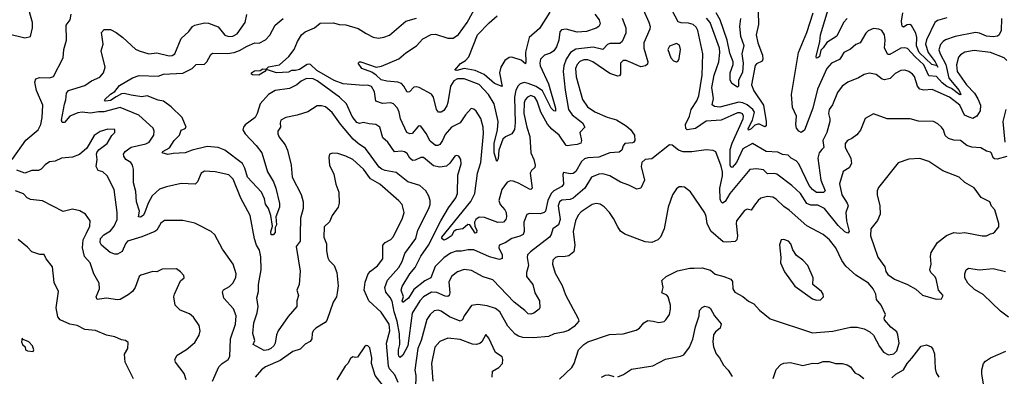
# Model space of a CAD drawing. Extents: x 1443846 to 1577407, y 839182 to 927291.
# Tile 58 of 256: x 1476716 to 1483956, y 868120 to 870746. Entities that reach past the tile are written whole.
import ezdxf

# ---------------------------------------------------------------- set-up
doc = ezdxf.new("R2010")
doc.units = 0

msp = doc.modelspace()

# ---------------------------------------------------------------- linework, layer by layer
at = {"layer": '0CON20XD'}
for points in [[(1476625, 870643.8), (1476755, 870610.6), (1476795, 870622.5), (1476811.4, 870685), (1476811.4, 870725), (1476774.3, 870855)], [(1480225, 869702.5), (1480205.5, 869765), (1480205.9, 869835), (1480229.5, 869935), (1480234.8, 869995), (1480204.1, 870125), (1480162.8, 870195), (1480095, 870268.1), (1479985, 870310), (1479935, 870310.8), (1479909.8, 870295), (1479884.3, 870255), (1479865.4, 870135), (1479858.2, 870111.8), (1479835, 870077.5), (1479815, 870064.2), (1479795, 870063.8), (1479780.9, 870085), (1479760, 870175), (1479745, 870196.2), (1479655, 870246.7), (1479635, 870252.3), (1479615, 870247.7), (1479581.9, 870215), (1479565, 870211.1), (1479542.3, 870255), (1479523.1, 870275), (1479496.7, 870285), (1479415, 870292.4), (1479375, 870303.3), (1479338, 870338), (1479305, 870358.3), (1479232, 870385), (1479204.3, 870425), (1479215, 870434.3), (1479225.6, 870434.4), (1479336.9, 870396.9), (1479377, 870403), (1479505, 870458.2), (1479555, 870501.8), (1479635, 870552.2), (1479680.6, 870605), (1479742.7, 870637.3), (1479775, 870639.6), (1479865, 870610), (1479905, 870608.2), (1479943, 870637), (1480007.9, 870725), (1480073.3, 870845)], [(1482801.1, 870755), (1482773.6, 870725), (1482726, 870624), (1482651.5, 870578.5), (1482625, 870537.5), (1482607.9, 870522.1), (1482597.1, 870475), (1482585, 870463.6), (1482575, 870462.9), (1482572.5, 870475), (1482600.5, 870585), (1482606.1, 870635), (1482667.8, 870845)], [(1476660.6, 869715), (1476762.6, 869857.4), (1476852.2, 869935), (1476872.2, 869975), (1476881.5, 870025), (1476885.4, 870115), (1476839.6, 870225), (1476828.1, 870285), (1476835, 870311.2), (1476861.1, 870318.9), (1476935, 870317.3), (1476965, 870328.1), (1477035.5, 870464.5), (1477041.9, 870525), (1477060.6, 870595), (1477058.8, 870705), (1477086.7, 870743.3), (1477094.4, 870785)], [(1477569.9, 869480.1), (1477553.5, 869545), (1477552.4, 869645), (1477546.7, 869675), (1477534.7, 869694.7), (1477497.2, 869717.2), (1477481.3, 869741.3), (1477480.6, 869755), (1477493.1, 869775), (1477535, 869806.2), (1477645, 869832.7), (1477668.2, 869845), (1477703.3, 869895), (1477705.4, 869925), (1477697.2, 869947.2), (1477592.9, 870042.9), (1477455, 870099.8), (1477335, 870066.4), (1477295, 870066.7), (1477237, 870057), (1477175, 870063.6), (1477145, 870059.1), (1477084.7, 870035.3), (1477045, 869989.5), (1477028.5, 869988.5), (1477024.7, 870005), (1477045.4, 870124.6), (1477056.5, 870155), (1477060, 870205), (1477076, 870224), (1477107.1, 870232.9), (1477195, 870260.8), (1477245.2, 870294.8), (1477305, 870322.3), (1477333.1, 870355), (1477344.6, 870395), (1477316.4, 870515), (1477330.4, 870565), (1477319.2, 870650.8), (1477337.7, 870672.3), (1477385, 870672), (1477425, 870650.8), (1477475, 870614.4), (1477568.8, 870528.8), (1477595, 870515.4), (1477665, 870493.8), (1477725, 870500.4), (1477815, 870480.4), (1477838.2, 870481.8), (1477857.1, 870495), (1477905, 870608), (1477960.9, 870659.1), (1477986.7, 870695), (1478005, 870706), (1478075, 870722.5), (1478105, 870720.5), (1478175, 870692.1), (1478225, 870631.2), (1478255, 870620.4), (1478283.1, 870623.1), (1478315, 870641.9), (1478374.4, 870725), (1478386.9, 870783.1)], [(1481300.7, 870820.7), (1481342, 870728), (1481351.5, 870695), (1481348.9, 870675), (1481305.3, 870574.7), (1481306.9, 870535), (1481335.6, 870435), (1481332.5, 870417.5), (1481318, 870405), (1481285, 870397.8), (1481175.6, 870444.4), (1481154.6, 870445.4), (1481133.6, 870425), (1481133.3, 870345), (1481127.4, 870332.6), (1481115, 870328.9), (1481055, 870349.7), (1480930, 870435), (1480895, 870449.2), (1480865, 870450.5), (1480835, 870438.2), (1480815.2, 870414.8), (1480803.6, 870385), (1480807.9, 870325), (1480855, 870158), (1480890.9, 870105), (1480945, 870065.9), (1481035, 870027.7), (1481105, 870007.5), (1481176, 869965), (1481207.9, 869937.9), (1481236, 869895), (1481240, 869855), (1481233.3, 869845), (1481222, 869838), (1481165, 869832.9), (1481152.9, 869817.1), (1481144.2, 869785), (1481125, 869770), (1481055, 869765.4), (1480975, 869732.9), (1480895, 869728), (1480869.1, 869720.9), (1480848.7, 869701.3), (1480805, 869628.9), (1480785, 869613.5), (1480765, 869610.4), (1480715, 869621.2), (1480709.4, 869605), (1480716, 869534), (1480702.2, 869517.8), (1480643.4, 869486.6), (1480624.3, 869465.7), (1480600.6, 869415), (1480582.1, 869335), (1480571.9, 869325), (1480543.1, 869316.9), (1480465, 869318.8), (1480445, 869310.5), (1480424.2, 869255), (1480426.4, 869185), (1480418.9, 869165), (1480395, 869151.3), (1480335.7, 869135), (1480286.8, 869103.2), (1480242, 869085), (1480240, 869065), (1480264.6, 869014.6), (1480263.4, 868986.6), (1480245, 868980), (1480170.8, 869000.8), (1480055, 869050.7), (1480015, 869050.6), (1479965, 869040.4), (1479925, 869042.3), (1479885, 869027.9), (1479835, 868992.1), (1479772.4, 868927.6), (1479740, 868845), (1479695, 868823.6), (1479615, 868758.5), (1479575.7, 868695), (1479533.8, 868663.8), (1479530, 868675), (1479537.7, 868705), (1479521.6, 868755), (1479528.6, 868781.4), (1479584.7, 868875), (1479625, 868920), (1479665.7, 869004.3), (1479723.5, 869086.5), (1479814.3, 869264.3), (1479868.9, 869361.1), (1479923.9, 869435), (1479934.6, 869465), (1479938.9, 869601.1), (1479963.1, 869685), (1479959.2, 869715), (1479945, 869741.2), (1479925, 869746), (1479915, 869740), (1479880.5, 869689.5), (1479855, 869666.5), (1479805, 869659.3), (1479759.9, 869669.9), (1479685, 869731.9), (1479665, 869731.9), (1479625, 869710.5), (1479605, 869708.5), (1479585.5, 869725), (1479565, 869759.6), (1479545, 869772.2), (1479525, 869777.8), (1479473.6, 869773.6), (1479423.1, 869843.1), (1479385.5, 869875.5), (1479364.3, 869955), (1479335, 869973.3), (1479285, 869977.9), (1479245, 869989.2), (1479215, 869980.6), (1479195, 869987.8), (1479161.9, 870031.9), (1479119.3, 870125), (1479069.2, 870175), (1478905, 870295.7), (1478875, 870309.4), (1478825, 870312.1), (1478785, 870292.7), (1478754.6, 870265.4), (1478700.9, 870239.1), (1478595, 870223.1), (1478545, 870195.7), (1478484.4, 870125), (1478462.7, 870055), (1478446.9, 870025), (1478375, 869971.5), (1478361.2, 869955), (1478358.2, 869935), (1478374.5, 869905), (1478455, 869819.4), (1478496.4, 869765), (1478538.1, 869625), (1478583, 869553), (1478601.1, 869505), (1478626.6, 869393.4), (1478625.9, 869364.1), (1478600.9, 869295), (1478604.2, 869235), (1478595.7, 869215), (1478595, 869180), (1478579.2, 869160.8), (1478565, 869162), (1478564.1, 869184.1), (1478574.5, 869225), (1478564.3, 869305), (1478545, 869354.4), (1478525, 869386.2), (1478516.3, 869426.3), (1478494.5, 869475), (1478391.2, 869585), (1478372.5, 869652.5), (1478355, 869687.1), (1478225, 869784.6), (1478175, 869803.8), (1478095, 869812.2), (1477985, 869784.4), (1477934.3, 869764.3), (1477845, 869761.4), (1477805, 869753.5), (1477764.4, 869764.4), (1477768, 869775), (1477817, 869803), (1477853.2, 869856.8), (1477890.8, 869895), (1477905, 869931.2), (1477932.5, 869945), (1477940, 869955), (1477911.2, 870025), (1477831.2, 870105), (1477775, 870146.2), (1477735, 870153.2), (1477655, 870184.5), (1477615, 870177.8), (1477535, 870188.9), (1477485, 870202.8), (1477465, 870199.4), (1477425, 870178.6), (1477385, 870150.5), (1477346.7, 870145), (1477340, 870155), (1477385, 870198), (1477415, 870216.1), (1477449.4, 870260.6), (1477545, 870316.2), (1477595, 870335.6), (1477735, 870330.8), (1477775, 870345.5), (1477915, 870352.8), (1477984.7, 870385.3), (1478015.3, 870414.7), (1478075, 870417.3), (1478093.6, 870435), (1478121.1, 870488.9), (1478135, 870500), (1478245, 870497), (1478294.1, 870504.1), (1478332.4, 870517.6), (1478390.3, 870549.7), (1478445, 870574.6), (1478476.8, 870573.2), (1478525, 870597.5), (1478555, 870632.5), (1478595.6, 870705), (1478654.4, 870755)], [(1481146.5, 870756.5), (1481173.1, 870685), (1481174.6, 870645), (1481145.8, 870584.2), (1481129.9, 870570.1), (1481055, 870570.9), (1481038.3, 870561.7), (1481004.5, 870525.5), (1480933.3, 870543.3), (1480805, 870528.6), (1480766.3, 870503.7), (1480734.8, 870455), (1480716.6, 870405), (1480713.3, 870365), (1480727.5, 870227.5), (1480751.1, 870085), (1480778.2, 870045), (1480855.5, 869985), (1480872.5, 869955), (1480835.6, 869915), (1480847.1, 869855), (1480843, 869837), (1480815, 869825.5), (1480775, 869820.8), (1480745.6, 869815.6), (1480735, 869819.4), (1480684, 869895), (1480629.9, 869939.9), (1480596.6, 869976.6), (1480549.3, 870065), (1480522.1, 870145), (1480505, 870175.4), (1480475, 870188.2), (1480449.6, 870175), (1480434.1, 870155), (1480427, 870133), (1480424.4, 870055.6), (1480444.7, 869955.3), (1480467.6, 869885), (1480473.8, 869765), (1480496.4, 869715), (1480506.5, 869675), (1480503.2, 869656.8), (1480479.2, 869635), (1480470, 869615), (1480485.8, 869505), (1480475, 869496), (1480465, 869497.1), (1480385, 869543.1), (1480345, 869555.5), (1480325, 869558.2), (1480301.2, 869548.8), (1480261.1, 869495), (1480238.7, 869415), (1480249.2, 869385), (1480283.8, 869346.2), (1480293.6, 869325), (1480296.4, 869293.6), (1480291.8, 869275), (1480274.2, 869255.8), (1480232.3, 869252.3), (1480135, 869288.2), (1480095, 869291.8), (1480070.7, 869275), (1480061.1, 869255), (1480064.2, 869224.2), (1480077, 869195), (1480075, 869175.6), (1480064.7, 869175), (1480027.1, 869235), (1480012, 869238), (1479975, 869206.9), (1479925, 869199.6), (1479908.5, 869185), (1479892.3, 869155), (1479855, 869129.4), (1479835, 869123.4), (1479821.4, 869135), (1479821.5, 869145), (1480033.4, 869406.6), (1480064.1, 869465), (1480083.2, 869615), (1480108.4, 869695), (1480127.5, 869907.5), (1480125.3, 869955.3), (1480107, 870017), (1480072.6, 870072.6), (1480055, 870086), (1480035, 870091.2), (1479994.3, 870045), (1479955, 869986.5), (1479891.8, 869955), (1479845, 869900.8), (1479825.4, 869855), (1479805, 869825.6), (1479791.8, 869818.2), (1479775, 869818.5), (1479735, 869851.5), (1479705, 869907.8), (1479665, 869962), (1479655, 869963.8), (1479645, 869956.2), (1479602.6, 869907.4), (1479585, 869905.5), (1479564.2, 869915), (1479517.3, 870015), (1479507.5, 870065), (1479493.6, 870095), (1479465, 870125.7), (1479445, 870134.5), (1479385, 870128.2), (1479334.4, 870144.4), (1479325.3, 870215.3), (1479303.6, 870253.6), (1479275, 870262.4), (1479245, 870259.7), (1479095, 870273.7), (1479028.7, 870298.7), (1478902.4, 870372.4), (1478855.3, 870415), (1478845, 870418.1), (1478830.9, 870415), (1478775, 870379.2), (1478745, 870371.2), (1478715, 870371.6), (1478692, 870358), (1478604.9, 870354.9), (1478530.7, 870379.3), (1478518.8, 870365), (1478475, 870336.9), (1478429.4, 870339.4), (1478421.2, 870345), (1478420, 870355), (1478441.8, 870368.2), (1478485, 870372.2), (1478505, 870383.6), (1478529.3, 870380.7), (1478545, 870397.5), (1478627.6, 870412.4), (1478695, 870475.6), (1478735.4, 870525), (1478759.6, 870585), (1478789.4, 870635), (1478814.7, 870655.3), (1478885.3, 870684.7), (1478925, 870720), (1479025, 870721.5), (1479065, 870708.9), (1479115, 870706.9), (1479205, 870679.5), (1479265, 870644.4), (1479315, 870615.7), (1479355, 870610), (1479395, 870615.8), (1479435, 870632.5), (1479556.6, 870733.4), (1479635, 870757.1)], [(1480615, 870799.7), (1480539.1, 870680.9), (1480462.7, 870615), (1480434.8, 870505.2), (1480439.1, 870435), (1480435, 870419.2), (1480405, 870447.3), (1480335, 870470), (1480315, 870467.1), (1480283.8, 870445), (1480254.5, 870395.5), (1480245.4, 870354.6), (1480265, 870252.5), (1480208, 870275), (1480131, 870341), (1480065, 870370.6), (1479985, 870386.7), (1479931.5, 870371.5), (1479916, 870375), (1479956.7, 870423.3), (1479995, 870444.5), (1480019.1, 870470.9), (1480082.5, 870635), (1480167.9, 870722.1), (1480226.4, 870773.6)], [(1480945.4, 870785), (1480977.9, 870745), (1480985.4, 870714.6), (1480974.6, 870695.4), (1480956.2, 870683.8), (1480885, 870658.8), (1480814.6, 870654.6), (1480734.5, 870675.5), (1480700.3, 870669.7), (1480689.2, 870655), (1480681.4, 870595), (1480663.1, 870545), (1480645, 870516), (1480620.7, 870499.3), (1480575, 870484.4), (1480546.7, 870455), (1480540, 870425), (1480544.5, 870405), (1480604.4, 870274.4), (1480656.7, 870093.3), (1480657.2, 870072.8), (1480645, 870074.2), (1480623.8, 870093.8), (1480560.5, 870220.5), (1480515, 870253.3), (1480455, 870276.1), (1480425, 870283), (1480396.6, 870273.4), (1480381.3, 870258.7), (1480365, 870225.6), (1480355.6, 870175), (1480360, 869985), (1480355, 869936.2), (1480334.4, 869905), (1480287.6, 869882.4), (1480268.5, 869865), (1480239.2, 869785), (1480235, 869720), (1480225, 869702.5)], [(1483975.4, 870445), (1483955, 870465.4), (1483855, 870504.7), (1483735, 870518.9), (1483665, 870506.2), (1483635, 870487.8), (1483619.7, 870470.3), (1483605.9, 870414.1), (1483610.6, 870365), (1483677.6, 870265), (1483738, 870205), (1483762.6, 870162.6), (1483780.4, 870115), (1483777.9, 870075), (1483755, 870035.7), (1483725, 870017.1), (1483696.9, 870026.9), (1483662.8, 870042.8), (1483628.8, 870115), (1483554.3, 870175), (1483425, 870231.5), (1483365, 870225.9), (1483334.4, 870235), (1483317, 870257), (1483295, 870326), (1483281.4, 870345), (1483254, 870365), (1483225, 870373.6), (1483195, 870371.5), (1483155, 870350), (1483116.9, 870313.1), (1483075, 870303.1), (1483058.3, 870308.3), (1483013, 870343), (1482965, 870352), (1482925, 870341.4), (1482885, 870317.8), (1482805, 870284.3), (1482763.7, 870256.3), (1482730, 870210), (1482692.5, 870117.5), (1482668.5, 870085), (1482664.6, 870055), (1482674.6, 870015), (1482673.1, 869995), (1482652.6, 869915), (1482622.2, 869855), (1482628.9, 869805), (1482615, 869789.5), (1482595, 869765.7), (1482586.1, 869725), (1482607.9, 869565), (1482638.6, 869485), (1482626.3, 869473.7), (1482575, 869472.4), (1482545, 869495.9), (1482522.2, 869525), (1482445, 869683.1), (1482425.9, 869705.9), (1482389.2, 869725), (1482367.9, 869747.9), (1482325, 869753.3), (1482290.3, 869770.3), (1482204.2, 869775), (1482105, 869833.2), (1482035, 869795.2), (1481987, 869693), (1481955, 869657.3), (1481945, 869662.5), (1481941, 869675), (1481940.5, 869789.5), (1481954.3, 869835.7), (1482035.2, 870014.8), (1482038, 870035), (1482031.6, 870051.6), (1482015, 870060.8), (1481995, 870060), (1481875, 870004.6), (1481765, 869997.7), (1481685, 869944.1), (1481625, 869934.4), (1481615, 869944.2), (1481612.9, 869975), (1481642.7, 870035), (1481653.7, 870085), (1481695, 870148.5), (1481709.2, 870185), (1481735.9, 870335.9), (1481738.5, 870495), (1481703.2, 870665), (1481691, 870691), (1481668.9, 870708.9), (1481635, 870719.7), (1481581.5, 870721.5), (1481559.5, 870729.5), (1481513.3, 870813.3)], [(1482145.4, 870805.4), (1482149.3, 870710.7), (1482132.5, 870635), (1482144.3, 870575), (1482177.5, 870485), (1482181.1, 870455), (1482175, 870440), (1482135, 870421.5), (1482125, 870409.2), (1482096.3, 870265), (1482115, 870220.9), (1482186.5, 870116.5), (1482205.6, 869995.6), (1482205.3, 869965), (1482195, 869955.5), (1482156.6, 869976.6), (1482145, 869977), (1482122.1, 869967.9), (1482095, 869942.6), (1482075, 869932.9), (1482072.9, 869945), (1482103.8, 870006.2), (1482119.5, 870065), (1482108.3, 870085), (1482065, 870118.6), (1482035, 870134), (1482005, 870139.4), (1481865, 870102.3), (1481826.3, 870106.3), (1481807.8, 870117.8), (1481816.9, 870165), (1481806.1, 870246.1), (1481822.3, 870337.7), (1481857.8, 870435), (1481864.8, 870505), (1481861.6, 870535), (1481794.7, 870725), (1481766.1, 870756.1)], [(1482016.4, 870755), (1482008.7, 870695), (1482015.7, 870625), (1482041.8, 870555), (1482026.6, 870495), (1482037, 870425), (1482031.4, 870358.7), (1482002.8, 870297.2), (1482002.2, 870255), (1481995, 870248.5), (1481952, 870275), (1481941.5, 870301.5), (1481940.7, 870355), (1481961.8, 870415), (1481962.9, 870435), (1481938.2, 870498.2), (1481918, 870595), (1481868.1, 870745), (1481837.9, 870795)], [(1483936, 870755), (1483933, 870667), (1483918.8, 870635), (1483906.7, 870625), (1483875, 870618.9), (1483825, 870622.9), (1483775, 870646.7), (1483745, 870651.6), (1483595, 870622.7), (1483525, 870597.7), (1483506.7, 870585), (1483486.6, 870563.4), (1483476.2, 870523.8), (1483483.7, 870495), (1483525.4, 870415.4), (1483547.8, 870315), (1483624.5, 870225), (1483636.4, 870195), (1483628.3, 870191.7), (1483568.9, 870238.9), (1483535, 870253.4), (1483499.8, 870279.8), (1483457.4, 870327.4), (1483402.4, 870332.4), (1483364.1, 870414.1), (1483300.8, 870470.8), (1483245, 870533.6), (1483225, 870539.1), (1483195, 870534.6), (1483115, 870488.2), (1483099.1, 870489.1), (1483075.3, 870535), (1483080, 870595), (1483075.5, 870635), (1483055.7, 870665.7), (1483035, 870676.2), (1482995, 870681.2), (1482955, 870664), (1482937.1, 870645), (1482895.8, 870575), (1482865, 870562.5), (1482825, 870527.3), (1482777.3, 870502.7), (1482758.2, 870475), (1482745, 870453.3), (1482685, 870426.2), (1482651, 870385), (1482583.6, 870235), (1482547.3, 870095), (1482486.9, 869933.1), (1482463.8, 869913.8), (1482444.8, 869924.8), (1482427.9, 869947.9), (1482422.6, 869975), (1482429.3, 870035), (1482398.7, 870098.7), (1482391.4, 870195), (1482443.3, 870505), (1482505, 870650.8), (1482550.8, 870795)], [(1483535, 870759.6), (1483465, 870739.6), (1483445, 870725.5), (1483385, 870597.2), (1483378.1, 870565), (1483396.3, 870505), (1483448.4, 870435), (1483462.2, 870404.8), (1483466.7, 870395), (1483464.3, 870404.3), (1483462.2, 870404.8), (1483424.6, 870414.6), (1483331.4, 870505), (1483311.7, 870551.7), (1483314, 870615), (1483305, 870646.4), (1483275, 870703.3), (1483261.1, 870711.1), (1483242.2, 870707.8), (1483215, 870691.5), (1483205, 870698.8), (1483202.1, 870712.1), (1483200.2, 870735), (1483210.4, 870795)], [(1481545, 870434.2), (1481557.1, 870442.9), (1481565, 870460), (1481576.5, 870525), (1481566.9, 870556.9), (1481545, 870569.4), (1481495, 870550.8), (1481483.1, 870525), (1481505, 870464.2), (1481525, 870441.4), (1481545, 870434.2)], [(1483975, 869738.2), (1483905, 869718.2), (1483885, 869720.6), (1483875, 869728), (1483863.1, 869763.1), (1483855, 869770.8), (1483825, 869778.2), (1483785, 869802.2), (1483716.7, 869806.7), (1483680, 869820), (1483635, 869855.6), (1483585, 869859.4), (1483545, 869871.4), (1483521.7, 869891.7), (1483508.1, 869935), (1483494.6, 869954.6), (1483468.8, 869978.8), (1483435, 869995.5), (1483325, 869998.6), (1483265, 870015.8), (1483095, 870015.7), (1482995, 870052), (1482933.2, 870016.8), (1482898, 869932), (1482871.5, 869898.5), (1482835, 869870), (1482803.7, 869856.3), (1482785.6, 869835), (1482786.2, 869805), (1482828.2, 869725), (1482832.5, 869687.5), (1482815, 869654.2), (1482772.4, 869627.6), (1482743.7, 869536.3), (1482762.7, 869455), (1482801.6, 869395), (1482807.8, 869375), (1482791.9, 869325), (1482796.1, 869265), (1482815.5, 869185), (1482806.6, 869173.4), (1482785, 869182.7), (1482735, 869229.8), (1482635, 869356.3), (1482585, 869381.1), (1482535, 869380.7), (1482505, 869391.4), (1482458.4, 869465), (1482394.5, 869525), (1482285, 869607.5), (1482265, 869613.5), (1482215, 869609.5), (1482195, 869630), (1482185, 869638.9), (1482135, 869647.1), (1482085, 869643.1), (1481938.2, 869465), (1481905, 869407.8), (1481885, 869395.6), (1481874.7, 869404.7), (1481868, 869425), (1481864.3, 869505), (1481884.7, 869595), (1481885.2, 869625), (1481875, 869667.5), (1481835, 869772), (1481815, 869783.1), (1481765, 869786.7), (1481657.8, 869772.2), (1481595, 869773.3), (1481560, 869785), (1481515, 869820.6), (1481495, 869824.3), (1481365, 869720), (1481315, 869715.5), (1481291.9, 869695), (1481286.5, 869665), (1481310.4, 869565), (1481285, 869506.2), (1481255, 869497.5), (1481196.4, 869526.4), (1481135, 869549.5), (1481056.4, 869596.4), (1481005, 869611.1), (1480975, 869608.5), (1480920, 869585), (1480872.7, 869505), (1480785, 869430.5), (1480765, 869422.2), (1480703.1, 869416.9), (1480685, 869405.4), (1480676.8, 869375), (1480689.8, 869275), (1480678.5, 869235), (1480635.8, 869205), (1480625.4, 869164.6), (1480611.1, 869145), (1480472.4, 869037.6), (1480451.4, 869015), (1480447.5, 868995), (1480458.9, 868935), (1480443.3, 868885), (1480443.8, 868855), (1480490.6, 868795), (1480504.5, 868735), (1480538.9, 868675), (1480540, 868625), (1480535.4, 868614.6), (1480496, 868584), (1480475, 868576.7), (1480455, 868579.4), (1480431.8, 868605), (1480352.5, 868665), (1480195, 868830), (1480125, 868852.9), (1480037.9, 868897.9), (1479983.7, 868906.3), (1479935, 868889.4), (1479895, 868858), (1479871.2, 868815), (1479878.2, 868735), (1479873.9, 868716.1), (1479865, 868706.9), (1479845, 868709.4), (1479783.8, 868736.2), (1479745, 868740.8), (1479685.3, 868705), (1479658.6, 868675), (1479601.2, 868585), (1479570.2, 868345), (1479534.7, 868275.3), (1479515, 868259.2), (1479505, 868268), (1479502.1, 868282.1), (1479500.8, 868315), (1479511.5, 868355), (1479508.3, 868431.7), (1479493, 868525), (1479470, 868595), (1479454.1, 868674.1), (1479440.9, 868700.9), (1479409, 868739), (1479401.8, 868775), (1479421, 868829), (1479505, 868922.1), (1479528.1, 868965), (1479549.2, 869025), (1479628.8, 869135), (1479644.7, 869195.3), (1479725.5, 869355), (1479734.5, 869385), (1479734.5, 869414.5), (1479725, 869446.2), (1479701.9, 869485), (1479658.6, 869525), (1479571.3, 869551.3), (1479485, 869621.1), (1479404.8, 869634.8), (1479378.6, 869645), (1479360.6, 869660.6), (1479301.7, 869741.7), (1479258.2, 869798.2), (1479205, 869832.9), (1479169.7, 869865), (1479075.7, 869975.7), (1479015, 870063.1), (1478965, 870103.1), (1478935, 870111.9), (1478905, 870111.4), (1478835, 870067.8), (1478757, 870043), (1478674.6, 870025.4), (1478635.8, 870005), (1478631.1, 869985), (1478634.3, 869955), (1478615.6, 869924.4), (1478614.5, 869905), (1478625, 869881.4), (1478668.1, 869825), (1478685.5, 869785), (1478711.9, 869675), (1478720.8, 869585), (1478785, 869458), (1478801.8, 869405), (1478801.2, 869355), (1478781.8, 869285), (1478778.9, 869165), (1478777.9, 869115), (1478750.5, 869075), (1478780, 868895), (1478771.2, 868795), (1478753.8, 868755), (1478765.8, 868715), (1478754.2, 868675), (1478754.2, 868635), (1478689.5, 868560.5), (1478617.7, 868455), (1478603.8, 868425), (1478593.8, 868365), (1478584.6, 868345), (1478563.5, 868325), (1478544.7, 868314.7), (1478515, 868311.3), (1478434, 868355), (1478444.4, 868385), (1478430, 868435), (1478437.1, 868515), (1478462.9, 868587.1), (1478470.9, 868635), (1478461.1, 868698.9), (1478472.2, 868745), (1478473.5, 868796.5), (1478491.9, 868905), (1478489.1, 868999.1), (1478479.5, 869049.5), (1478458.9, 869085), (1478442.6, 869132.6), (1478411.1, 869305), (1478342.6, 869432.6), (1478285, 869572), (1478255, 869602.2), (1478155, 869625.5), (1478075, 869630), (1478050, 869615), (1478025, 869551.2), (1478005.8, 869534.2), (1477905, 869538.8), (1477795, 869515.4), (1477745, 869497.1), (1477691.2, 869448.8), (1477661, 869395), (1477635, 869321.1), (1477625, 869303.9), (1477605, 869290.5), (1477590, 869295), (1477596.4, 869335), (1477574.7, 869404.7), (1477569.9, 869480.1)], [(1483961.8, 869845), (1483948, 869995), (1483970.9, 870085)], [(1478133.5, 868085), (1478181, 868189), (1478205, 868215.5), (1478249.4, 868245), (1478260.9, 868265), (1478267.3, 868395), (1478303.8, 868505), (1478307.9, 868565), (1478288, 868618), (1478217.5, 868695), (1478207.7, 868742.3), (1478215, 868755.8), (1478258.9, 868781.1), (1478284.2, 868805), (1478305, 868846.7), (1478308.9, 868875), (1478285.5, 868945.5), (1478207.1, 869055), (1478151.7, 869161.7), (1478125, 869186.2), (1478025, 869238), (1478005, 869248.6), (1477915, 869266.9), (1477782.4, 869267.6), (1477753.6, 869246.4), (1477725, 869196.7), (1477710, 869185), (1477615, 869146.7), (1477510, 869115), (1477495, 869095.7), (1477470.1, 869039.9), (1477435, 869020.4), (1477415, 869018.2), (1477381, 869031), (1477316.9, 869085), (1477308.5, 869105), (1477310.6, 869135), (1477335, 869161.5), (1477385, 869192.2), (1477410.9, 869225), (1477432.1, 869275), (1477432.4, 869325), (1477411.9, 869495), (1477358.6, 869595), (1477328, 869625), (1477294.6, 869634.6), (1477282.5, 869655), (1477278, 869665), (1477286.4, 869715), (1477282, 869755), (1477286.9, 869773.1), (1477300.2, 869789.8), (1477359.4, 869835), (1477395, 869892.5), (1477416, 869915), (1477416.2, 869936.2), (1477365, 869940.6), (1477307.6, 869922.4), (1477265, 869892.5), (1477210.5, 869799.5), (1477155, 869752.5), (1477105, 869733.3), (1477025, 869725.7), (1476977, 869703), (1476935, 869700), (1476903.4, 869676.6), (1476875.5, 869644.5), (1476855.4, 869634.6), (1476805, 869634.5), (1476754.5, 869615.5), (1476695, 869638.8)], [(1479500.2, 868075), (1479475, 868130.9), (1479435.7, 868175), (1479427.7, 868195), (1479414.8, 868365), (1479437.6, 868455), (1479432.3, 868505), (1479375, 868593.3), (1479284.3, 868675), (1479250, 868755), (1479256.3, 868813.7), (1479280, 868875), (1479295.7, 868895), (1479347.3, 868932.7), (1479385.6, 868985), (1479387.5, 869085), (1479403.8, 869105), (1479445, 869127.8), (1479465, 869148.6), (1479532, 869285), (1479542.8, 869327.2), (1479527.7, 869385), (1479505, 869412.1), (1479365, 869534.6), (1479295, 869573.3), (1479245.2, 869645.2), (1479167.1, 869715), (1479115, 869741.9), (1479055, 869759.4), (1479016.4, 869763.6), (1478993.9, 869756.1), (1478988.8, 869731.2), (1478995.6, 869675), (1479027.4, 869607.4), (1479042.1, 869535), (1479064.3, 869475), (1479066.7, 869395), (1479057.5, 869365), (1479015, 869303.3), (1478995, 869256.2), (1478955, 869221.2), (1478952.7, 869145), (1478973.3, 869095), (1478972.2, 869045), (1478981.7, 868991.7), (1478991.7, 868971.7), (1479028, 868935), (1479049.4, 868885), (1479058.6, 868785), (1479050.6, 868735), (1479045.6, 868705), (1479020.8, 868665), (1478975, 868531.2), (1478962.6, 868517.4), (1478895, 868475.6), (1478875.6, 868455), (1478866.9, 868435), (1478864, 868395), (1478852.7, 868377.3), (1478815, 868358), (1478780, 868320), (1478725, 868302.9), (1478632.3, 868237.7), (1478525, 868190.5), (1478495, 868168.2), (1478447.1, 868115)], [(1483455, 868689.2), (1483495, 868690), (1483506.2, 868715), (1483473.5, 868753.5), (1483455, 868836.7), (1483445.7, 868855), (1483416.7, 868885), (1483409.5, 868905), (1483419.4, 868945), (1483414.2, 869005), (1483418.8, 869031.2), (1483464.2, 869105), (1483532.4, 869157.6), (1483585, 869178.6), (1483625, 869174.2), (1483665, 869180), (1483793.9, 869153.9), (1483825, 869153.3), (1483855, 869170), (1483875, 869173.3), (1483886.4, 869183.6), (1483915, 869220), (1483916.2, 869245), (1483888, 869345), (1483863.1, 869373.1), (1483851.2, 869405), (1483787.1, 869437.1), (1483735, 869508), (1483665, 869546), (1483625, 869585.8), (1483505, 869633.3), (1483402.6, 869702.6), (1483335, 869723.1), (1483255, 869718.1), (1483175, 869692), (1483030.6, 869509.4), (1483021.9, 869485), (1483020.6, 869455), (1483041.9, 869375), (1483044.3, 869315), (1483025, 869266.7), (1482974.4, 869205.6), (1482973.1, 869155), (1483026.9, 868996.9), (1483077.1, 868925), (1483085, 868892.5), (1483099.1, 868869.1), (1483148.8, 868835), (1483245, 868797.1), (1483305, 868762.5), (1483355, 868716.7), (1483455, 868689.2)], [(1478044.3, 868454.3), (1478036.9, 868495), (1477995, 868555.8), (1477965, 868580), (1477895.9, 868605.9), (1477858.8, 868645), (1477850.8, 868705), (1477854.2, 868725), (1477897.7, 868822.3), (1477926.7, 868845), (1477922.3, 868862.3), (1477899.5, 868889.5), (1477870.5, 868910.5), (1477765, 868909.2), (1477725, 868889.2), (1477695, 868890.8), (1477607.5, 868865), (1477594, 868855), (1477566.2, 868775), (1477545.8, 868745), (1477515, 868718.9), (1477455, 868684.4), (1477435, 868682.5), (1477354.7, 868695.3), (1477285, 868686.7), (1477279.2, 868705), (1477303.3, 868765), (1477300.9, 868805), (1477260.6, 868875), (1477234.2, 868955), (1477193.2, 869003.2), (1477177.8, 869065), (1477182.7, 869125), (1477206.9, 869175), (1477231.5, 869225), (1477235.6, 869265), (1477200, 869315), (1477158.3, 869338.3), (1477105, 869350.8), (1477035, 869332.5), (1476885, 869411.4), (1476795, 869420.8), (1476772, 869435), (1476745, 869463.8), (1476685, 869485.4)], [(1480685, 868099.2), (1480775.7, 868185), (1480792.9, 868215), (1480825.7, 868315), (1480864.2, 868355), (1480895, 868374.4), (1481052.4, 868427.6), (1481155, 868431.9), (1481249.3, 868460.7), (1481275, 868474.2), (1481306.8, 868513.2), (1481335, 868530), (1481375, 868527.1), (1481415, 868515.8), (1481455.6, 868524.4), (1481468.8, 868535), (1481494, 868575), (1481502.5, 868615), (1481501.4, 868645), (1481485.7, 868705), (1481475, 868716.9), (1481439.2, 868735), (1481448.9, 868775), (1481439.2, 868825), (1481470, 868855), (1481552.6, 868897.4), (1481645, 868915.8), (1481675, 868916), (1481735, 868919.2), (1481795, 868901.2), (1481831.2, 868871.2), (1481895, 868855.8), (1481945.7, 868835.7), (1481958.8, 868818.8), (1481960, 868765), (1481975, 868738.6), (1482035, 868707.5), (1482075, 868674), (1482114.2, 868654.2), (1482156.1, 868606.1), (1482234.2, 868544.2), (1482545, 868440), (1482695, 868452.9), (1482825, 868482.2), (1482875, 868480.8), (1482925, 868469.2), (1482968.7, 868448.7), (1482993.9, 868423.9), (1483038.9, 868338.9), (1483068.9, 868298.9), (1483105, 868279.4), (1483144.6, 868285.4), (1483165, 868308), (1483183.3, 868365), (1483174.6, 868425), (1483165, 868447.8), (1483121.7, 868481.7), (1483076.7, 868535), (1483072.5, 868547.5), (1483082.5, 868575), (1483050, 868645), (1483016.2, 868685), (1483012, 868725), (1482992.5, 868765), (1482956.8, 868806.8), (1482865.7, 868865.7), (1482791.6, 868931.6), (1482762.4, 868972.4), (1482718.1, 869065), (1482670.8, 869125), (1482624.6, 869164.6), (1482505, 869228.1), (1482375, 869342.7), (1482335, 869369.1), (1482279.4, 869425), (1482255, 869440), (1482215, 869444.5), (1482165, 869431.2), (1482145.4, 869415), (1482120.2, 869379.8), (1482095, 869344.3), (1482065, 869350), (1482045, 869340.8), (1481987.8, 869265), (1481984.5, 869245), (1481995.6, 869155), (1481990, 869125), (1481976.7, 869113.3), (1481915, 869106.7), (1481890.3, 869110.3), (1481798.3, 869188.3), (1481770.5, 869245), (1481765, 869297.5), (1481754.4, 869324.4), (1481648.3, 869478.3), (1481605, 869512), (1481585, 869516), (1481565, 869514), (1481545, 869501.2), (1481517.5, 869455), (1481485.8, 869365), (1481455.8, 869205), (1481427.5, 869145), (1481410, 869125), (1481365, 869104.3), (1481315, 869109.2), (1481165, 869165.7), (1481135, 869187.5), (1481115, 869220), (1481082.9, 869282.9), (1481052.2, 869325), (1481015, 869368.6), (1480985, 869388.1), (1480955, 869391.9), (1480925, 869384.2), (1480845, 869330), (1480823.1, 869306.9), (1480803.6, 869265), (1480787.3, 869185), (1480797.7, 869085), (1480792.3, 869037.7), (1480755, 869007.8), (1480715, 869000.6), (1480677.6, 869002.4), (1480655.5, 868994.5), (1480637.5, 868975), (1480633.1, 868945), (1480655, 868878.8), (1480705, 868788), (1480729.6, 868719.6), (1480822.5, 868545), (1480826.7, 868525), (1480793.1, 868486.9), (1480753, 868457), (1480715, 868444.4), (1480646.6, 868433.4), (1480605, 868414.4), (1480495.4, 868404.6), (1480415, 868405.5), (1480385, 868414.5), (1480360.7, 868430.7), (1480305, 868488.6), (1480246.2, 868595), (1480215, 868618.8), (1480155, 868639.2), (1480085, 868650), (1480038.6, 868641.4), (1479985.6, 868565), (1479972.9, 868537.1), (1479955, 868525.8), (1479877.1, 868557.1), (1479815, 868600), (1479793.4, 868606.6), (1479765, 868601.4), (1479735, 868575.8), (1479711.4, 868538.6), (1479668.9, 868385), (1479644.8, 868325), (1479622.6, 868165), (1479628.2, 868125), (1479625.7, 868035)], [(1477552.8, 868102.8), (1477490.8, 868225), (1477486.4, 868283.6), (1477512.5, 868325), (1477515, 868370), (1477495, 868383.3), (1477465, 868388.8), (1477415, 868410.8), (1477355, 868424.2), (1477275, 868457.5), (1477195, 868465.8), (1477140, 868495), (1477085, 868503.3), (1477014.2, 868535), (1476997.9, 868557.9), (1476985.7, 868625), (1477000.8, 868745), (1476970.9, 868810.9), (1476957.3, 868927.3), (1476911.2, 868985), (1476896.1, 869016.1), (1476865, 869016.2), (1476805.6, 869035.6), (1476775, 869071.2), (1476705, 869127.5)], [(1482575, 868680.8), (1482605, 868683.8), (1482625.9, 868704.1), (1482624, 868725), (1482612, 868745), (1482548.8, 868795), (1482551.2, 868845), (1482512.5, 868935), (1482475, 868975.8), (1482429.5, 869009.5), (1482401.7, 869051.7), (1482385.8, 869095), (1482368.8, 869115), (1482335, 869127.5), (1482315.9, 869124.1), (1482302.5, 869087.5), (1482312.5, 868995), (1482310, 868955), (1482339.3, 868889.3), (1482415, 868782.9), (1482545, 868690.8), (1482575, 868680.8)], [(1483986.2, 868555), (1483928.6, 868598.6), (1483801.7, 868721.7), (1483738.1, 868758.1), (1483687.9, 868805), (1483667.1, 868845), (1483665.5, 868874.5), (1483677.1, 868905), (1483693.6, 868916.4), (1483775, 868904.6), (1483875, 868914.6), (1483965, 868891.8)], [(1481115, 868117.1), (1481155.4, 868134.6), (1481215, 868173.1), (1481373.1, 868196.9), (1481465, 868245.8), (1481575, 868267.5), (1481600.7, 868279.3), (1481642.5, 868335), (1481667.2, 868392.8), (1481685.8, 868485), (1481711.5, 868565), (1481716.3, 868603.7), (1481735, 868626), (1481755, 868636), (1481785, 868629.2), (1481795, 868620), (1481825.6, 868565), (1481875.5, 868505.5), (1481868, 868475), (1481832.9, 868447.1), (1481818.5, 868425), (1481812.7, 868375), (1481817.6, 868337.6), (1481836.9, 868285), (1481863.1, 868255), (1481892, 868202), (1481925.3, 868165.3), (1481955, 868118.1)], [(1477941.5, 868095), (1477925, 868140), (1477862.9, 868225), (1477857.1, 868245), (1477875, 868275.7), (1477943, 868317), (1478005, 868368.6), (1478037, 868423), (1478044.3, 868454.3)], [(1476815, 868302.5), (1476820, 868315), (1476810, 868345), (1476782.5, 868375), (1476741.7, 868391.7), (1476735, 868400), (1476730, 868375), (1476737.5, 868355), (1476757, 868337), (1476760, 868315), (1476775, 868306.7), (1476815, 868302.5)], [(1480190.6, 868115), (1480192.9, 868157.1), (1480240, 868185), (1480265.8, 868215), (1480270, 868245), (1480265, 868262.5), (1480215.8, 868295.8), (1480165, 868400), (1480143, 868427), (1480115.5, 868374.5), (1480099.3, 868360.7), (1480075, 868353.5), (1480045, 868357.1), (1479955, 868390), (1479865, 868401.9), (1479805, 868375.6), (1479768.2, 868335), (1479743.3, 868215), (1479755.4, 868085)], [(1479408.2, 868025), (1479331.4, 868125), (1479304.5, 868214.5), (1479306.5, 868255), (1479290, 868330), (1479275.7, 868345.7), (1479265, 868346), (1479252.1, 868337.9), (1479199.4, 868260.6), (1479185, 868258), (1479165, 868264), (1479148.3, 868251.7), (1479130, 868215), (1479110, 868195), (1479048.6, 868095)], [(1483130.3, 868109.7), (1483160, 868135), (1483215, 868167.1), (1483243.3, 868215), (1483276, 868254), (1483345, 868342), (1483385, 868350.8), (1483417.6, 868337.6), (1483430.6, 868320.6), (1483442.2, 868285), (1483447.9, 868177.9), (1483456.1, 868146.1), (1483473.8, 868113.8)], [(1483975, 867873.6), (1483915, 867871.5), (1483885, 867883.5), (1483838.1, 867935), (1483827.1, 867982.9), (1483808, 868035), (1483790.6, 868135), (1483792, 868168), (1483804.4, 868215), (1483817.2, 868232.8), (1483855, 868255.7), (1483968, 868305)], [(1482256, 868105), (1482279.7, 868170.3), (1482313.6, 868206.4), (1482335, 868218.1), (1482385, 868222.5), (1482475, 868199.1), (1482545, 868217.5), (1482585, 868215.6), (1482625, 868228), (1482668.3, 868228.3), (1482715.7, 868215.7), (1482765, 868214.4), (1482801.2, 868205), (1482825, 868189.2), (1482856.3, 868146.3), (1482890.2, 868130.2), (1482923.3, 868105)], [(1480995, 868113.1), (1481025, 868128), (1481045, 868130.8), (1481085, 868118.6)]]:
    msp.add_lwpolyline(points, dxfattribs=at)

doc.saveas('drawing.dxf')
